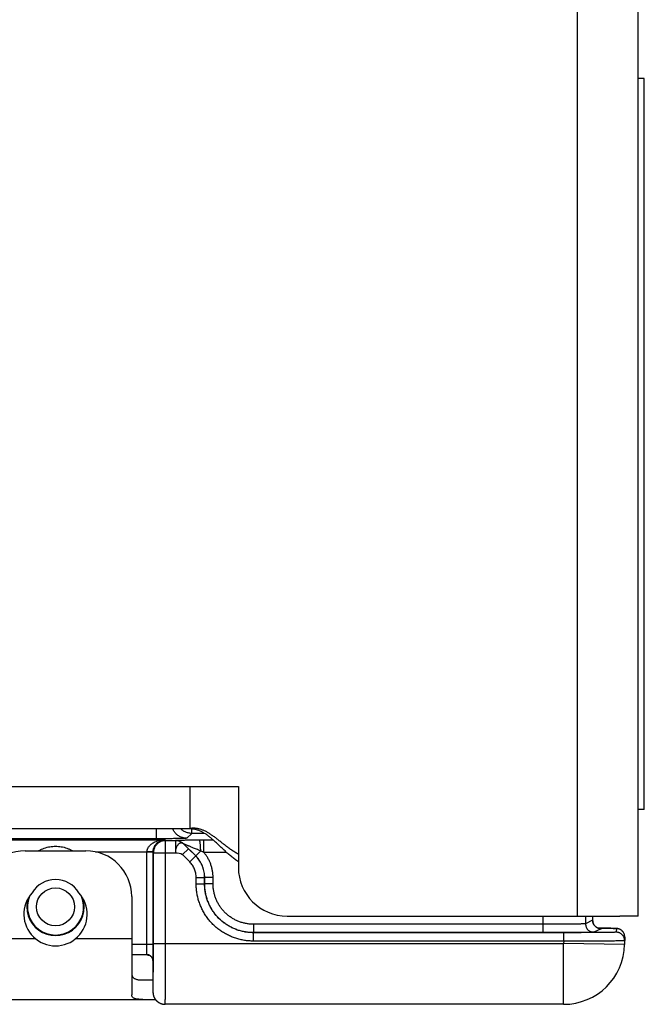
# Model space of a CAD drawing. Header units: inches. Extents: x 0.2 to 16.8, y 0.1 to 10.8.
# Tile 4 of 22: x 3 to 4, y 2.3 to 3.9. Entities that reach past the tile are written whole.
import ezdxf

# ---------------------------------------------------------------- set-up
doc = ezdxf.new("R2010")
doc.units = ezdxf.units.IN
doc.header["$LTSCALE"] = 0.935
doc.header["$MEASUREMENT"] = 0
doc.layers.get('0').update_dxf_attribs({"linetype": 'CONTINUOUS'})

msp = doc.modelspace()

# ---------------------------------------------------------------- linework, layer by layer
at = {"color": 7, "linetype": 'CONTINUOUS'}
for p, q in [((3.901, 5.6441), (3.901, 2.4651)), ((4.001, 2.4652), (4.001, 5.6445)), ((4.011, 3.8403), (4.001, 3.8403)), ((4.011, 2.6403), (4.011, 3.8403)), ((1.371, 2.6781), (3.345, 2.6781)), ((3.266, 2.6082), (3.266, 2.6781)), ((3.345, 2.6781), (3.345, 2.5451)), ((4.011, 2.6403), (4.001, 2.6403)), ((3.266, 2.6082), (1.371, 2.6082)), ((3.2104, 2.6082), (3.2104, 2.5921)), ((3.2104, 2.5921), (1.3277, 2.5921)), ((2.8852, 2.5906), (3.2248, 2.5906)), ((3.2248, 2.5906), (3.2256, 2.5891)), ((3.2256, 2.5891), (3.2416, 2.5891)), ((3.2256, 2.4203), (3.2256, 2.5891)), ((3.2416, 2.5891), (3.2416, 2.5691)), ((3.2416, 2.5891), (3.2416, 2.5891)), ((3.2604, 2.5929), (3.2684, 2.6009)), ((3.2895, 2.6009), (3.2684, 2.6009)), ((3.3041, 2.5897), (3.2885, 2.5897)), ((3.2885, 2.5697), (3.2885, 2.5897)), ((2.995, 2.5723), (3.095, 2.5723)), ((3.1105, 2.5706), (3.1951, 2.5706)), ((3.2051, 2.5701), (3.1951, 2.5701)), ((3.1951, 2.4183), (3.1951, 2.5701)), ((3.2051, 2.5701), (3.2056, 2.5691)), ((3.2051, 2.4183), (3.2051, 2.5701)), ((3.2631, 2.5757), (3.2533, 2.566)), ((3.2558, 2.5832), (3.2557, 2.5832)), ((3.2751, 2.5639), (3.2558, 2.5832)), ((3.275, 2.5638), (3.2631, 2.5757)), ((3.2833, 2.572), (3.2751, 2.5639)), ((3.2056, 2.5691), (3.2416, 2.5691)), ((3.2056, 2.4203), (3.2056, 2.5691)), ((3.2652, 2.5541), (3.2533, 2.566)), ((3.2652, 2.5541), (3.275, 2.5638)), ((3.2751, 2.5639), (3.275, 2.5638)), ((3.3256, 2.5697), (3.2885, 2.5697)), ((3.2759, 2.5285), (3.2896, 2.5285)), ((3.2759, 2.5179), (3.2759, 2.5285)), ((3.2896, 2.5179), (3.2896, 2.5285)), ((3.2898, 2.5285), (3.2896, 2.5285)), ((3.3035, 2.5285), (3.2898, 2.5285)), ((3.2898, 2.518), (3.2898, 2.5285)), ((3.3035, 2.518), (3.3035, 2.5285)), ((3.2759, 2.5179), (3.2896, 2.5179)), ((3.2896, 2.5179), (3.2898, 2.518)), ((3.3035, 2.518), (3.2898, 2.518)), ((3.17, 2.4973), (3.17, 2.3361)), ((3.425, 2.4651), (3.971, 2.4651)), ((3.8446, 2.4651), (3.8446, 2.438)), ((3.9146, 2.4651), (3.9146, 2.4525)), ((3.9263, 2.4583), (3.9146, 2.4525)), ((3.9263, 2.4651), (3.9263, 2.4583)), ((3.9263, 2.4583), (3.9263, 2.4583)), ((4.0007, 2.4652), (3.971, 2.4651)), ((4.001, 2.4652), (4.0007, 2.4652)), ((3.8446, 2.4518), (3.3698, 2.4518)), ((3.3698, 2.4518), (3.3698, 2.438)), ((3.9401, 2.4445), (3.9284, 2.4387)), ((3.9492, 2.4452), (3.9355, 2.4453)), ((3.9561, 2.4451), (3.9492, 2.4452)), ((3.9593, 2.445), (3.9561, 2.4451)), ((3.9611, 2.445), (3.9593, 2.445)), ((3.9625, 2.445), (3.9611, 2.445)), ((3.9633, 2.4449), (3.9625, 2.445)), ((3.964, 2.4449), (3.9633, 2.4449)), ((3.9646, 2.4449), (3.964, 2.4449)), ((3.9652, 2.4448), (3.965, 2.4387)), ((2.92, 2.4283), (3.0118, 2.4283)), ((3.0782, 2.4283), (3.17, 2.4283)), ((3.3696, 2.4379), (3.3698, 2.438)), ((3.8788, 2.4379), (3.3696, 2.4379)), ((3.3696, 2.4241), (3.3696, 2.4379)), ((3.8446, 2.438), (3.3698, 2.438)), ((3.8788, 2.4241), (3.8788, 2.4379)), ((3.9789, 2.4307), (3.9787, 2.4186)), ((3.2051, 2.4183), (3.17, 2.4183)), ((3.2056, 2.4203), (3.8787, 2.4203)), ((3.8788, 2.4241), (3.3696, 2.4241)), ((3.8788, 2.4241), (3.8787, 2.4203)), ((3.9787, 2.4186), (3.8787, 2.4203)), ((3.8787, 2.3203), (3.8787, 2.4203)), ((3.1953, 2.4013), (3.17, 2.4013)), ((3.2049, 2.3925), (3.2049, 2.392)), ((3.2049, 2.3924), (3.2049, 2.392)), ((3.2049, 2.392), (3.2049, 2.3471)), ((3.2049, 2.392), (3.2049, 2.392)), ((3.1882, 2.3603), (3.2049, 2.3603)), ((3.2049, 2.3503), (3.2049, 2.3503)), ((3.2049, 2.3503), (3.2049, 2.3503)), ((3.2049, 2.3471), (3.2049, 2.3451)), ((3.2049, 2.3451), (3.2049, 2.3432)), ((2.079, 2.3283), (3.2089, 2.3283)), ((3.2049, 2.3432), (3.2049, 2.3409)), ((3.2049, 2.3409), (3.2049, 2.3403)), ((3.8787, 2.3203), (3.2249, 2.3203))]:
    msp.add_line(p, q, dxfattribs=at)
for points in [[(3.9385, 2.4447), (3.9385, 2.4447), (3.9384, 2.4447), (3.9383, 2.4447), (3.9381, 2.4447), (3.9379, 2.4447), (3.9375, 2.4448), (3.937, 2.4449), (3.9364, 2.4451), (3.9358, 2.4452), (3.935, 2.4455), (3.9342, 2.4459), (3.9334, 2.4463), (3.9325, 2.4468), (3.9317, 2.4474), (3.9308, 2.4481), (3.93, 2.4489), (3.9292, 2.4499), (3.9285, 2.4509), (3.9278, 2.452), (3.9273, 2.4533), (3.9268, 2.4546), (3.9265, 2.456), (3.9263, 2.4575), (3.9263, 2.4583)], [(3.9657, 2.4448), (3.9655, 2.4448), (3.9652, 2.4448), (3.9649, 2.4449), (3.9646, 2.4449)], [(3.9789, 2.4307), (3.9789, 2.4316), (3.9788, 2.4331), (3.9785, 2.4345), (3.978, 2.4359), (3.9775, 2.4371), (3.9769, 2.4383), (3.9761, 2.4393), (3.9754, 2.4402), (3.9745, 2.4411), (3.9736, 2.4419), (3.9727, 2.4425), (3.9718, 2.4431), (3.9709, 2.4435), (3.97, 2.4439), (3.9691, 2.4442), (3.9684, 2.4444), (3.9678, 2.4445), (3.9674, 2.4446), (3.9669, 2.4447), (3.9666, 2.4447), (3.9663, 2.4448), (3.966, 2.4448), (3.9657, 2.4448)], [(3.1953, 2.4013), (3.1959, 2.4013), (3.1972, 2.4011), (3.1985, 2.4008), (3.1997, 2.4003), (3.2009, 2.3996), (3.2019, 2.3987), (3.2027, 2.3978), (3.2034, 2.3969), (3.204, 2.3959), (3.2044, 2.3949), (3.2047, 2.394), (3.2048, 2.3932), (3.2049, 2.3924)], [(3.2049, 2.3403), (3.2049, 2.3401), (3.2049, 2.3398), (3.2049, 2.3396)], [(3.2049, 2.3396), (3.2049, 2.3393), (3.205, 2.339), (3.205, 2.3387), (3.205, 2.3383), (3.2051, 2.338), (3.2051, 2.3376), (3.2052, 2.3372), (3.2052, 2.3369), (3.2053, 2.3364), (3.2054, 2.336), (3.2055, 2.3356), (3.2056, 2.3352), (3.2057, 2.3347), (3.2059, 2.3343), (3.206, 2.3338), (3.2062, 2.3334), (3.2063, 2.3329), (3.2065, 2.3324), (3.2067, 2.332), (3.207, 2.3315), (3.2072, 2.331), (3.2075, 2.3306), (3.2077, 2.3301), (3.208, 2.3296), (3.2083, 2.3292), (3.2087, 2.3287), (3.209, 2.3282), (3.2094, 2.3278), (3.2098, 2.3273), (3.2102, 2.3268), (3.2106, 2.3264), (3.211, 2.3259), (3.2115, 2.3255), (3.212, 2.3251), (3.2125, 2.3247), (3.213, 2.3243), (3.2136, 2.3239), (3.2141, 2.3235), (3.2147, 2.3231), (3.2154, 2.3228), (3.216, 2.3224), (3.2167, 2.3221), (3.2174, 2.3218), (3.2181, 2.3215), (3.2189, 2.3213), (3.2197, 2.321), (3.2205, 2.3208), (3.2213, 2.3207), (3.2222, 2.3205), (3.2231, 2.3204), (3.224, 2.3204), (3.2249, 2.3203)]]:
    msp.add_lwpolyline(points, dxfattribs=at)
msp.add_circle((3.045, 2.4803), 0.0312, dxfattribs=at)
for centre, radius, start, end in [((2.995, 2.4973), 0.075, 90, 180), ((3.095, 2.4973), 0.075, 0, 90), ((3.425, 2.5451), 0.08, 180, 270), ((3.045, 2.4803), 0.0448, 31.1508, 148.8492), ((3.045, 2.4683), 0.052, 137.4587, 42.5413), ((3.045, 2.4803), 0.047, 161.9308, 18.0692), ((3.045, 2.4803), 0.0462, 157.7789, 22.2211), ((3.8787, 2.4203), 0.1, 270, 359)]:
    msp.add_arc(centre, radius, start, end, dxfattribs=at)
for points, knots in [([(3.2604, 2.5929), (3.2595, 2.5929), (3.2576, 2.593), (3.2549, 2.5935), (3.2522, 2.5943), (3.2496, 2.5954), (3.2471, 2.5967), (3.2448, 2.5984), (3.2427, 2.6002), (3.2408, 2.6023), (3.2392, 2.6046), (3.2381, 2.6066), (3.2376, 2.6078), (3.2374, 2.6082)], [0, 0, 0, 0, 0.096009, 0.192022, 0.288038, 0.384056, 0.480076, 0.576098, 0.67212, 0.768142, 0.864164, 0.960184, 1, 1, 1, 1]), ([(3.2684, 2.6009), (3.2675, 2.6009), (3.2656, 2.601), (3.2628, 2.6015), (3.2601, 2.6023), (3.2575, 2.6034), (3.2551, 2.6047), (3.2528, 2.6063), (3.2515, 2.6075), (3.2508, 2.6082)], [0, 0, 0, 0, 0.143754, 0.287512, 0.431275, 0.575041, 0.718811, 0.862583, 1, 1, 1, 1]), ([(3.345, 2.5666), (3.344, 2.5672), (3.342, 2.5683), (3.3392, 2.5701), (3.3364, 2.5719), (3.3336, 2.5737), (3.331, 2.5756), (3.3283, 2.5775), (3.3258, 2.5794), (3.3233, 2.5813), (3.3208, 2.5832), (3.3184, 2.5851), (3.316, 2.587), (3.3137, 2.5889), (3.3113, 2.5907), (3.309, 2.5925), (3.3068, 2.5942), (3.3045, 2.5959), (3.3022, 2.5975), (3.3, 2.599), (3.2977, 2.6005), (3.2954, 2.6019), (3.2932, 2.6032), (3.2909, 2.6044), (3.2885, 2.6055), (3.2862, 2.6064), (3.2838, 2.6073), (3.2814, 2.608), (3.279, 2.6086), (3.2765, 2.609), (3.2739, 2.6093), (3.2713, 2.6094), (3.2687, 2.6093), (3.2669, 2.6091), (3.266, 2.609)], [0, 0, 0, 0, 0.037267, 0.074079, 0.110458, 0.146419, 0.181971, 0.217121, 0.251868, 0.286209, 0.320139, 0.35365, 0.386731, 0.419372, 0.451563, 0.483293, 0.514555, 0.545344, 0.575659, 0.605504, 0.63489, 0.663835, 0.692367, 0.720525, 0.748361, 0.775937, 0.803335, 0.830649, 0.857989, 0.885482, 0.913271, 0.941508, 0.97036, 1, 1, 1, 1]), ([(3.345, 2.5541), (3.344, 2.5548), (3.342, 2.5562), (3.3391, 2.5584), (3.3362, 2.5606), (3.3335, 2.5628), (3.3308, 2.5651), (3.3281, 2.5674), (3.3256, 2.5697), (3.3231, 2.572), (3.3206, 2.5743), (3.3182, 2.5765), (3.3158, 2.5788), (3.3135, 2.581), (3.3112, 2.5832), (3.3089, 2.5854), (3.3066, 2.5875), (3.3044, 2.5895), (3.3021, 2.5915), (3.2999, 2.5934), (3.2977, 2.5952), (3.2954, 2.5969), (3.2932, 2.5986), (3.2901, 2.6006), (3.2871, 2.6025), (3.2839, 2.6041), (3.2815, 2.6051), (3.279, 2.606), (3.2766, 2.6068), (3.274, 2.6074), (3.2714, 2.6078), (3.2687, 2.6081), (3.2669, 2.6082), (3.266, 2.6082)], [0, 0, 0, 0, 0.037719, 0.074997, 0.11185, 0.148292, 0.18433, 0.219965, 0.255197, 0.290019, 0.324422, 0.358396, 0.391929, 0.425005, 0.457611, 0.489733, 0.521359, 0.552478, 0.583082, 0.61317, 0.642744, 0.671813, 0.700394, 0.728516, 0.783533, 0.810558, 0.837358, 0.864031, 0.89069, 0.917465, 0.944501, 0.971956, 1, 1, 1, 1]), ([(3.2684, 2.6009), (3.2685, 2.601), (3.2685, 2.6014), (3.2685, 2.6021), (3.2686, 2.6033), (3.2686, 2.605), (3.2687, 2.6066), (3.2687, 2.6076), (3.2687, 2.608)], [0, 0, 0, 0, 0.044683, 0.151517, 0.319963, 0.548766, 0.836144, 1, 1, 1, 1]), ([(3.1951, 2.5706), (3.1951, 2.5712), (3.1952, 2.5722), (3.1955, 2.5738), (3.196, 2.5754), (3.1968, 2.577), (3.1978, 2.5787), (3.1991, 2.5805), (3.2008, 2.5822), (3.2029, 2.5839), (3.2054, 2.5856), (3.2083, 2.5872), (3.2118, 2.5886), (3.2158, 2.5897), (3.2202, 2.5904), (3.2233, 2.5906), (3.2248, 2.5906)], [0, 0, 0, 0, 0.039157, 0.079595, 0.122384, 0.16848, 0.218715, 0.273811, 0.334751, 0.402659, 0.478772, 0.564253, 0.660264, 0.766948, 0.881352, 1, 1, 1, 1]), ([(3.2051, 2.5701), (3.2051, 2.5706), (3.2051, 2.5717), (3.2053, 2.5732), (3.2056, 2.5747), (3.206, 2.5762), (3.2066, 2.5778), (3.2073, 2.5795), (3.2082, 2.5811), (3.2094, 2.5827), (3.2108, 2.5843), (3.2124, 2.5859), (3.2143, 2.5874), (3.2166, 2.5887), (3.2191, 2.5897), (3.2219, 2.5904), (3.2239, 2.5906), (3.2248, 2.5906)], [0, 0, 0, 0, 0.050011, 0.096346, 0.145016, 0.196382, 0.250517, 0.307173, 0.366474, 0.429272, 0.496353, 0.568109, 0.644968, 0.727455, 0.815408, 0.906769, 1, 1, 1, 1]), ([(3.2256, 2.5891), (3.2249, 2.5891), (3.2234, 2.589), (3.2212, 2.5886), (3.219, 2.588), (3.2169, 2.5871), (3.215, 2.586), (3.2131, 2.5847), (3.2114, 2.5832), (3.2099, 2.5816), (3.2086, 2.5797), (3.2076, 2.5778), (3.2067, 2.5757), (3.2061, 2.5735), (3.2057, 2.5713), (3.2056, 2.5698), (3.2056, 2.5691)], [0, 0, 0, 0, 0.07143, 0.142861, 0.214292, 0.285724, 0.357156, 0.428587, 0.500018, 0.571448, 0.642877, 0.714305, 0.785731, 0.857155, 0.928578, 1, 1, 1, 1]), ([(3.2604, 2.5929), (3.2604, 2.5929), (3.26, 2.5929), (3.2593, 2.5928), (3.2582, 2.5927), (3.2567, 2.5926), (3.2548, 2.5926), (3.2525, 2.5925), (3.2499, 2.5924), (3.247, 2.5924), (3.2437, 2.5923), (3.2402, 2.5923), (3.2364, 2.5922), (3.2324, 2.5922), (3.2282, 2.5921), (3.2239, 2.5921), (3.2195, 2.5921), (3.215, 2.5921), (3.2119, 2.5921), (3.2104, 2.5921)], [0, 0, 0, 0, 0.005908, 0.019962, 0.042221, 0.072504, 0.110493, 0.15588, 0.208314, 0.267393, 0.3326, 0.403375, 0.479106, 0.55915, 0.642941, 0.72985, 0.818996, 0.909382, 1, 1, 1, 1]), ([(3.2809, 2.5897), (3.2791, 2.5897), (3.2757, 2.5897), (3.2706, 2.5896), (3.266, 2.5896), (3.2617, 2.5896), (3.2579, 2.5895), (3.2546, 2.5895), (3.2517, 2.5895), (3.2492, 2.5894), (3.2471, 2.5894), (3.2454, 2.5893), (3.2441, 2.5893), (3.243, 2.5892), (3.2423, 2.5892), (3.2419, 2.5891), (3.2416, 2.5891), (3.2416, 2.5891)], [0, 0, 0, 0, 0.136127, 0.26482, 0.384164, 0.492508, 0.589093, 0.673927, 0.747366, 0.810113, 0.862675, 0.905931, 0.940598, 0.966881, 0.985065, 0.995946, 1, 1, 1, 1]), ([(3.2557, 2.5832), (3.2552, 2.5837), (3.2541, 2.5847), (3.2523, 2.586), (3.2503, 2.5871), (3.2482, 2.588), (3.246, 2.5886), (3.2438, 2.589), (3.2423, 2.5891), (3.2416, 2.5891)], [0, 0, 0, 0, 0.142774, 0.286847, 0.431108, 0.574742, 0.717331, 0.858917, 1, 1, 1, 1]), ([(3.2558, 2.5832), (3.2552, 2.5838), (3.2541, 2.5848), (3.2523, 2.5861), (3.2503, 2.5872), (3.2482, 2.588), (3.2461, 2.5886), (3.2439, 2.589), (3.2424, 2.5891), (3.2416, 2.5891)], [0, 0, 0, 0, 0.142855, 0.285712, 0.42857, 0.571429, 0.714287, 0.857144, 1, 1, 1, 1]), ([(3.2885, 2.5897), (3.2877, 2.5897), (3.286, 2.5897), (3.2835, 2.5897), (3.2818, 2.5897), (3.2809, 2.5897)], [0, 0, 0, 0, 0.326413, 0.659863, 1, 1, 1, 1]), ([(3.2833, 2.572), (3.2832, 2.5727), (3.2832, 2.5742), (3.2831, 2.5763), (3.283, 2.5783), (3.2829, 2.5802), (3.2828, 2.582), (3.2826, 2.5837), (3.2824, 2.5852), (3.2822, 2.5864), (3.282, 2.5875), (3.2817, 2.5884), (3.2815, 2.5891), (3.2812, 2.5895), (3.281, 2.5897), (3.2809, 2.5897)], [0, 0, 0, 0, 0.120648, 0.238292, 0.35152, 0.458979, 0.559388, 0.651561, 0.734423, 0.807033, 0.868606, 0.918562, 0.956615, 0.983066, 1, 1, 1, 1]), ([(3.0173, 2.5724), (3.0176, 2.5725), (3.0192, 2.5734), (3.0222, 2.575), (3.0265, 2.5767), (3.031, 2.5781), (3.0357, 2.5791), (3.0403, 2.5796), (3.045, 2.5798), (3.0497, 2.5796), (3.0543, 2.5791), (3.059, 2.5781), (3.0636, 2.5767), (3.0679, 2.5749), (3.0709, 2.5734), (3.0724, 2.5725), (3.0727, 2.5724)], [0, 0, 0, 0, 0.016292, 0.093621, 0.174311, 0.256532, 0.33867, 0.41983, 0.499869, 0.579927, 0.660952, 0.743307, 0.82629, 0.90758, 0.984648, 1, 1, 1, 1]), ([(3.2051, 2.5705), (3.2051, 2.5704), (3.2049, 2.5704), (3.2047, 2.5705), (3.2043, 2.5705), (3.2037, 2.5705), (3.203, 2.5705), (3.2021, 2.5705), (3.2011, 2.5705), (3.2, 2.5706), (3.1989, 2.5706), (3.1976, 2.5706), (3.1964, 2.5706), (3.1955, 2.5706), (3.1951, 2.5706)], [0, 0, 0, 0, 0.010876, 0.037249, 0.079842, 0.138022, 0.210827, 0.297034, 0.395166, 0.503533, 0.620264, 0.743344, 0.870652, 1, 1, 1, 1]), ([(3.1951, 2.5701), (3.1951, 2.5702), (3.1951, 2.5703), (3.1951, 2.5705), (3.1951, 2.5706), (3.1951, 2.5706)], [0, 0, 0, 0, 0.333293, 0.666624, 1, 1, 1, 1]), ([(3.2557, 2.5832), (3.2555, 2.5835), (3.2549, 2.584), (3.2539, 2.5846), (3.2529, 2.585), (3.2519, 2.5852), (3.2509, 2.5853), (3.2499, 2.5851), (3.2488, 2.5848), (3.2478, 2.5842), (3.2468, 2.5834), (3.2459, 2.5824), (3.2449, 2.5812), (3.2441, 2.5798), (3.2434, 2.5783), (3.2428, 2.5766), (3.2423, 2.5748), (3.2419, 2.573), (3.2417, 2.571), (3.2417, 2.5697), (3.2416, 2.5691)], [0, 0, 0, 0, 0.045244, 0.089583, 0.132327, 0.173114, 0.212323, 0.251544, 0.292575, 0.337276, 0.386951, 0.441711, 0.5011, 0.564206, 0.630503, 0.699667, 0.77143, 0.845597, 0.921905, 1, 1, 1, 1]), ([(3.2557, 2.5832), (3.2563, 2.5827), (3.2574, 2.5815), (3.2591, 2.5797), (3.261, 2.5778), (3.2624, 2.5764), (3.2631, 2.5757)], [0, 0, 0, 0, 0.221227, 0.457383, 0.714845, 1, 1, 1, 1]), ([(3.2833, 2.572), (3.282, 2.5725), (3.2796, 2.5735), (3.2762, 2.575), (3.2731, 2.5762), (3.2704, 2.5774), (3.2679, 2.5784), (3.2658, 2.5793), (3.2639, 2.5801), (3.2622, 2.5807), (3.2607, 2.5813), (3.2595, 2.5818), (3.2584, 2.5823), (3.2576, 2.5826), (3.2569, 2.5829), (3.2564, 2.583), (3.256, 2.5832), (3.2559, 2.5832), (3.2558, 2.5833), (3.2558, 2.5832)], [0, 0, 0, 0, 0.139029, 0.263411, 0.374539, 0.473698, 0.562067, 0.640541, 0.709846, 0.770653, 0.823425, 0.868591, 0.906575, 0.93762, 0.961749, 0.979336, 0.991236, 0.997953, 1, 1, 1, 1]), ([(3.2885, 2.5697), (3.2879, 2.5699), (3.2868, 2.5705), (3.285, 2.5712), (3.2838, 2.5718), (3.2833, 2.572)], [0, 0, 0, 0, 0.329258, 0.662684, 1, 1, 1, 1]), ([(3.2759, 2.5285), (3.2759, 2.5296), (3.2757, 2.532), (3.2752, 2.5355), (3.2743, 2.539), (3.2731, 2.5424), (3.2716, 2.5456), (3.2698, 2.5486), (3.2677, 2.5515), (3.2661, 2.5532), (3.2652, 2.5541)], [0, 0, 0, 0, 0.12427, 0.249228, 0.374633, 0.500235, 0.625791, 0.751075, 0.875876, 1, 1, 1, 1]), ([(3.2896, 2.5285), (3.2896, 2.5299), (3.2895, 2.5328), (3.2889, 2.5372), (3.288, 2.5414), (3.2867, 2.5456), (3.285, 2.5496), (3.283, 2.5535), (3.2806, 2.5572), (3.278, 2.5606), (3.276, 2.5628), (3.275, 2.5638)], [0, 0, 0, 0, 0.111127, 0.222248, 0.333367, 0.44449, 0.555621, 0.666747, 0.777855, 0.888941, 1, 1, 1, 1]), ([(3.2898, 2.5285), (3.2898, 2.53), (3.2896, 2.5329), (3.2891, 2.5372), (3.2881, 2.5415), (3.2868, 2.5456), (3.2851, 2.5497), (3.2831, 2.5536), (3.2808, 2.5572), (3.2781, 2.5607), (3.2762, 2.5629), (3.2751, 2.5639)], [0, 0, 0, 0, 0.111059, 0.222107, 0.333173, 0.444273, 0.555401, 0.666545, 0.777694, 0.888845, 1, 1, 1, 1]), ([(3.3035, 2.5285), (3.3035, 2.5304), (3.3034, 2.5341), (3.3026, 2.5397), (3.3014, 2.5451), (3.2997, 2.5505), (3.2976, 2.5556), (3.295, 2.5606), (3.292, 2.5653), (3.2897, 2.5683), (3.2885, 2.5697)], [0, 0, 0, 0, 0.12476, 0.249839, 0.374982, 0.500076, 0.625167, 0.750305, 0.875338, 1, 1, 1, 1]), ([(3.3696, 2.4241), (3.3672, 2.4241), (3.3623, 2.4243), (3.3549, 2.4252), (3.3477, 2.4266), (3.3406, 2.4286), (3.3337, 2.4312), (3.327, 2.4343), (3.3206, 2.4379), (3.3144, 2.442), (3.3087, 2.4465), (3.3032, 2.4515), (3.2982, 2.4569), (3.2937, 2.4627), (3.2896, 2.4689), (3.286, 2.4753), (3.2829, 2.482), (3.2803, 2.4889), (3.2783, 2.496), (3.2769, 2.5032), (3.276, 2.5105), (3.2759, 2.5154), (3.2759, 2.5179)], [0, 0, 0, 0, 0.049971, 0.100008, 0.150033, 0.200046, 0.25006, 0.300066, 0.350066, 0.400064, 0.450058, 0.500051, 0.550042, 0.600033, 0.650025, 0.700017, 0.750014, 0.800016, 0.850012, 0.900028, 0.950056, 1, 1, 1, 1]), ([(3.3696, 2.4379), (3.3674, 2.4379), (3.363, 2.4381), (3.3564, 2.4389), (3.35, 2.4403), (3.3436, 2.4422), (3.3375, 2.4446), (3.3315, 2.4475), (3.3258, 2.4508), (3.3204, 2.4547), (3.3154, 2.459), (3.3107, 2.4636), (3.3064, 2.4687), (3.3026, 2.4741), (3.2992, 2.4798), (3.2963, 2.4857), (3.2939, 2.4919), (3.292, 2.4982), (3.2906, 2.5047), (3.2898, 2.5113), (3.2896, 2.5157), (3.2896, 2.5179)], [0, 0, 0, 0, 0.052657, 0.105304, 0.157936, 0.210551, 0.263156, 0.315763, 0.368378, 0.421002, 0.473634, 0.526271, 0.578908, 0.631544, 0.684179, 0.736814, 0.789449, 0.842085, 0.894722, 0.94736, 1, 1, 1, 1]), ([(3.3698, 2.438), (3.3676, 2.438), (3.3631, 2.4382), (3.3566, 2.439), (3.3501, 2.4403), (3.3438, 2.4422), (3.3376, 2.4446), (3.3316, 2.4475), (3.3259, 2.4509), (3.3206, 2.4548), (3.3155, 2.4591), (3.3108, 2.4637), (3.3066, 2.4688), (3.3027, 2.4742), (3.2993, 2.4799), (3.2964, 2.4858), (3.294, 2.492), (3.2921, 2.4983), (3.2908, 2.5048), (3.2899, 2.5114), (3.2898, 2.5158), (3.2898, 2.518)], [0, 0, 0, 0, 0.05265, 0.1053, 0.157949, 0.210597, 0.263244, 0.31589, 0.368534, 0.421178, 0.47382, 0.526461, 0.579103, 0.631744, 0.684379, 0.737004, 0.789612, 0.842207, 0.894795, 0.947388, 1, 1, 1, 1]), ([(3.3698, 2.4518), (3.3678, 2.4518), (3.364, 2.4519), (3.3583, 2.4527), (3.3526, 2.4539), (3.3471, 2.4557), (3.3417, 2.4579), (3.3366, 2.4606), (3.3317, 2.4637), (3.3271, 2.4672), (3.3229, 2.4711), (3.319, 2.4754), (3.3154, 2.4799), (3.3123, 2.4848), (3.3097, 2.49), (3.3075, 2.4953), (3.3057, 2.5008), (3.3045, 2.5065), (3.3037, 2.5122), (3.3035, 2.516), (3.3035, 2.518)], [0, 0, 0, 0, 0.055455, 0.111061, 0.166687, 0.222266, 0.27784, 0.333419, 0.388988, 0.444549, 0.50011, 0.555667, 0.611224, 0.666786, 0.722353, 0.777913, 0.833478, 0.889069, 0.944613, 1, 1, 1, 1]), ([(3.9263, 2.4583), (3.9263, 2.4578), (3.9264, 2.4567), (3.9267, 2.455), (3.9272, 2.4534), (3.9278, 2.4519), (3.9287, 2.4505), (3.9297, 2.4492), (3.9309, 2.448), (3.9322, 2.447), (3.9336, 2.4461), (3.9352, 2.4454), (3.9368, 2.4449), (3.9384, 2.4446), (3.9395, 2.4445), (3.9401, 2.4445)], [0, 0, 0, 0, 0.076924, 0.15385, 0.230776, 0.307703, 0.384629, 0.461555, 0.538481, 0.615405, 0.692327, 0.769248, 0.846167, 0.923084, 1, 1, 1, 1]), ([(3.9146, 2.4525), (3.9145, 2.4524), (3.914, 2.4524), (3.9132, 2.4523), (3.9118, 2.4523), (3.9099, 2.4522), (3.9075, 2.4522), (3.9047, 2.4521), (3.9014, 2.4521), (3.8976, 2.452), (3.8935, 2.452), (3.8891, 2.4519), (3.8843, 2.4519), (3.8792, 2.4518), (3.8738, 2.4518), (3.8682, 2.4518), (3.8625, 2.4518), (3.8566, 2.4518), (3.8506, 2.4518), (3.8466, 2.4518), (3.8446, 2.4518)], [0, 0, 0, 0, 0.005308, 0.017982, 0.037957, 0.065088, 0.099171, 0.139953, 0.187128, 0.240345, 0.299207, 0.363276, 0.432077, 0.505099, 0.581802, 0.661618, 0.743959, 0.82822, 0.913778, 1, 1, 1, 1]), ([(3.9146, 2.4525), (3.9146, 2.4519), (3.9147, 2.4508), (3.915, 2.4492), (3.9155, 2.4476), (3.9161, 2.4461), (3.917, 2.4446), (3.918, 2.4433), (3.9192, 2.4421), (3.9205, 2.4411), (3.9219, 2.4402), (3.9235, 2.4396), (3.9251, 2.4391), (3.9267, 2.4388), (3.9278, 2.4387), (3.9284, 2.4387)], [0, 0, 0, 0, 0.076924, 0.15385, 0.230776, 0.307703, 0.384629, 0.461555, 0.538481, 0.615405, 0.692327, 0.769248, 0.846167, 0.923084, 1, 1, 1, 1]), ([(3.9382, 2.4447), (3.9386, 2.4447), (3.9392, 2.4446), (3.9395, 2.4447), (3.9401, 2.4446), (3.9401, 2.4445)], [0, 0, 0, 0, 0.529017, 0.910009, 1, 1, 1, 1]), ([(3.9385, 2.4453), (3.9389, 2.4453), (3.941, 2.4453), (3.9444, 2.4453), (3.9485, 2.4452), (3.9523, 2.4452), (3.9556, 2.4451), (3.9584, 2.4451), (3.9608, 2.445), (3.9626, 2.4449), (3.964, 2.4449), (3.9646, 2.4448), (3.9652, 2.4449), (3.9652, 2.4448)], [0, 0, 0, 0, 0.054232, 0.226286, 0.383196, 0.524015, 0.647869, 0.754008, 0.841741, 0.910557, 0.960048, 0.989875, 1, 1, 1, 1]), ([(3.973, 2.4423), (3.9725, 2.4426), (3.9716, 2.4432), (3.9701, 2.4439), (3.9685, 2.4444), (3.9668, 2.4447), (3.9657, 2.4448), (3.9652, 2.4448)], [0, 0, 0, 0, 0.191322, 0.393491, 0.59566, 0.79783, 1, 1, 1, 1]), ([(3.9789, 2.4307), (3.9789, 2.4313), (3.9789, 2.4324), (3.9786, 2.4341), (3.9781, 2.4357), (3.9775, 2.4373), (3.9766, 2.4387), (3.9756, 2.44), (3.9744, 2.4413), (3.9735, 2.442), (3.973, 2.4423), (3.973, 2.4423)], [0, 0, 0, 0, 0.124166, 0.248332, 0.372499, 0.496666, 0.620833, 0.745001, 0.86917, 0.993339, 1, 1, 1, 1]), ([(3.9284, 2.4387), (3.9282, 2.4386), (3.9278, 2.4386), (3.9268, 2.4385), (3.9253, 2.4385), (3.9233, 2.4384), (3.9207, 2.4384), (3.9176, 2.4383), (3.9141, 2.4383), (3.91, 2.4382), (3.9056, 2.4382), (3.9007, 2.4382), (3.8955, 2.4381), (3.8899, 2.4381), (3.884, 2.4381), (3.8778, 2.438), (3.8714, 2.438), (3.8649, 2.438), (3.8582, 2.438), (3.8514, 2.438), (3.8469, 2.438), (3.8446, 2.438)], [0, 0, 0, 0, 0.004799, 0.016222, 0.034226, 0.058675, 0.089408, 0.12623, 0.168888, 0.217093, 0.270526, 0.328833, 0.391623, 0.458478, 0.528959, 0.602592, 0.678874, 0.757312, 0.837411, 0.918537, 1, 1, 1, 1]), ([(3.965, 2.4387), (3.965, 2.4386), (3.9645, 2.4386), (3.9639, 2.4385), (3.9625, 2.4385), (3.9607, 2.4384), (3.9583, 2.4384), (3.9555, 2.4383), (3.9522, 2.4383), (3.9484, 2.4382), (3.9442, 2.4382), (3.9397, 2.4381), (3.9347, 2.4381), (3.9294, 2.438), (3.9238, 2.438), (3.9179, 2.438), (3.9117, 2.438), (3.9054, 2.4379), (3.8989, 2.4379), (3.8923, 2.4379), (3.8855, 2.4379), (3.8811, 2.4379), (3.8788, 2.4379)], [0, 0, 0, 0, 0.003157, 0.012414, 0.027758, 0.049085, 0.076269, 0.109152, 0.14752, 0.19114, 0.239741, 0.293031, 0.350677, 0.412326, 0.477597, 0.546097, 0.617403, 0.691061, 0.766628, 0.843685, 0.921687, 1, 1, 1, 1]), ([(3.9788, 2.4246), (3.9788, 2.4245), (3.9782, 2.4247), (3.9775, 2.4245), (3.9758, 2.4245), (3.9737, 2.4244), (3.971, 2.4244), (3.9677, 2.4243), (3.9639, 2.4243), (3.9596, 2.4242), (3.9547, 2.4242), (3.9494, 2.4242), (3.9436, 2.4241), (3.9375, 2.4241), (3.931, 2.4241), (3.9241, 2.4241), (3.917, 2.4241), (3.9096, 2.4241), (3.9021, 2.4241), (3.8944, 2.4241), (3.8866, 2.4241), (3.8814, 2.4241), (3.8788, 2.4241)], [0, 0, 0, 0, 0.003146, 0.012399, 0.027731, 0.049053, 0.076235, 0.10911, 0.147476, 0.191097, 0.239705, 0.293, 0.350653, 0.412309, 0.477588, 0.546088, 0.617385, 0.691041, 0.7666, 0.843598, 0.921558, 1, 1, 1, 1]), ([(3.9788, 2.4246), (3.9788, 2.4252), (3.9788, 2.4263), (3.9785, 2.428), (3.978, 2.4296), (3.9774, 2.4311), (3.9765, 2.4326), (3.9755, 2.4339), (3.9743, 2.4351), (3.973, 2.4362), (3.9715, 2.4371), (3.97, 2.4378), (3.9684, 2.4383), (3.9667, 2.4386), (3.9656, 2.4387), (3.965, 2.4387)], [0, 0, 0, 0, 0.076922, 0.153843, 0.230765, 0.307687, 0.38461, 0.461532, 0.538455, 0.615379, 0.692303, 0.769227, 0.846151, 0.923075, 1, 1, 1, 1]), ([(3.1949, 2.4018), (3.1949, 2.402), (3.1949, 2.4024), (3.195, 2.4033), (3.195, 2.4043), (3.195, 2.4056), (3.195, 2.407), (3.195, 2.4086), (3.1951, 2.4104), (3.1951, 2.4123), (3.1951, 2.4142), (3.1951, 2.4163), (3.1951, 2.4176), (3.1951, 2.4183)], [0, 0, 0, 0, 0.035735, 0.085805, 0.14947, 0.225788, 0.313633, 0.411692, 0.518492, 0.632458, 0.75189, 0.875006, 1, 1, 1, 1]), ([(3.2049, 2.392), (3.2049, 2.3923), (3.2049, 2.3929), (3.205, 2.3939), (3.205, 2.3952), (3.205, 2.3967), (3.205, 2.3985), (3.205, 2.4005), (3.205, 2.4027), (3.2051, 2.4051), (3.2051, 2.4076), (3.2051, 2.4102), (3.2051, 2.4129), (3.2051, 2.4156), (3.2051, 2.4174), (3.2051, 2.4183)], [0, 0, 0, 0, 0.028554, 0.067463, 0.116551, 0.175405, 0.243493, 0.320025, 0.404032, 0.494504, 0.590286, 0.690049, 0.792456, 0.896195, 1, 1, 1, 1]), ([(3.2053, 2.3503), (3.2053, 2.3513), (3.2053, 2.3536), (3.2053, 2.3573), (3.2054, 2.3616), (3.2054, 2.3663), (3.2055, 2.3713), (3.2055, 2.3767), (3.2055, 2.3824), (3.2056, 2.3883), (3.2056, 2.3944), (3.2056, 2.4008), (3.2056, 2.4072), (3.2056, 2.4138), (3.2056, 2.4181), (3.2056, 2.4203)], [0, 0, 0, 0, 0.043541, 0.098428, 0.159504, 0.226331, 0.298434, 0.375316, 0.456429, 0.54128, 0.629382, 0.720125, 0.812707, 0.906281, 1, 1, 1, 1]), ([(3.2249, 2.3203), (3.225, 2.3203), (3.2249, 2.321), (3.2251, 2.3217), (3.2251, 2.3233), (3.2251, 2.3254), (3.2252, 2.3281), (3.2252, 2.3314), (3.2253, 2.3352), (3.2253, 2.3396), (3.2254, 2.3445), (3.2254, 2.3498), (3.2254, 2.3555), (3.2255, 2.3617), (3.2255, 2.3682), (3.2255, 2.375), (3.2256, 2.3821), (3.2256, 2.3895), (3.2256, 2.397), (3.2256, 2.4047), (3.2256, 2.4125), (3.2256, 2.4177), (3.2256, 2.4203)], [0, 0, 0, 0, 0.003131, 0.012375, 0.027702, 0.04902, 0.0762, 0.109074, 0.14744, 0.191062, 0.23967, 0.292966, 0.350621, 0.412279, 0.477559, 0.546061, 0.61736, 0.69102, 0.766583, 0.843584, 0.92155, 1, 1, 1, 1]), ([(3.1953, 2.4013), (3.1952, 2.4013), (3.1951, 2.4014), (3.1949, 2.4015), (3.1949, 2.4017), (3.1949, 2.4018)], [0, 0, 0, 0, 0.357286, 0.646349, 1, 1, 1, 1]), ([(3.2049, 2.3929), (3.2049, 2.393), (3.2048, 2.3936), (3.2046, 2.3946), (3.2042, 2.3958), (3.2036, 2.3969), (3.2029, 2.398), (3.202, 2.3989), (3.201, 2.3998), (3.1999, 2.4005), (3.1987, 2.4011), (3.1975, 2.4015), (3.1964, 2.4017), (3.1956, 2.4018), (3.1954, 2.4018)], [0, 0, 0, 0, 0.031772, 0.121404, 0.211214, 0.301262, 0.391592, 0.482228, 0.573172, 0.664408, 0.755897, 0.847586, 0.939406, 1, 1, 1, 1]), ([(3.17, 2.3723), (3.17, 2.3715), (3.1701, 2.37), (3.1705, 2.3679), (3.1712, 2.3661), (3.1722, 2.3645), (3.1736, 2.3633), (3.1752, 2.3623), (3.1772, 2.3615), (3.1795, 2.3609), (3.1821, 2.3606), (3.185, 2.3604), (3.1871, 2.3603), (3.1882, 2.3603)], [0, 0, 0, 0, 0.096587, 0.181062, 0.256976, 0.328384, 0.399548, 0.474536, 0.556824, 0.649055, 0.753063, 0.869912, 1, 1, 1, 1]), ([(3.2049, 2.3503), (3.2049, 2.3501), (3.2049, 2.3496), (3.2049, 2.3489), (3.2049, 2.3481), (3.2049, 2.3473), (3.2049, 2.3465), (3.2049, 2.3457), (3.2049, 2.3448), (3.2049, 2.3442), (3.2049, 2.3437), (3.2049, 2.3433), (3.2049, 2.3429), (3.2049, 2.3426), (3.2049, 2.3423), (3.2049, 2.342), (3.2049, 2.3417), (3.2049, 2.3414), (3.2049, 2.3412), (3.2049, 2.3411), (3.2049, 2.341), (3.2049, 2.3409), (3.2049, 2.3408), (3.2049, 2.3407), (3.2049, 2.3406), (3.2049, 2.3406), (3.2049, 2.3405), (3.2049, 2.3405), (3.2049, 2.3404), (3.2049, 2.3404), (3.2049, 2.3404), (3.2049, 2.3404), (3.2049, 2.3404), (3.2049, 2.3404), (3.2049, 2.3403), (3.2049, 2.3403), (3.2049, 2.3403), (3.2049, 2.3403), (3.2049, 2.3403), (3.2049, 2.3403), (3.2049, 2.3403)], [0, 0, 0, 0, 0.068346, 0.142476, 0.220984, 0.302462, 0.385504, 0.468704, 0.550656, 0.629952, 0.668165, 0.705186, 0.740841, 0.774953, 0.807346, 0.837845, 0.866273, 0.892456, 0.916217, 0.927134, 0.93738, 0.946932, 0.955769, 0.963869, 0.97121, 0.97777, 0.983526, 0.988458, 0.990607, 0.992542, 0.99426, 0.995758, 0.997034, 0.998084, 0.998907, 0.9995, 0.999709, 0.999861, 0.999956, 1, 1, 1, 1]), ([(3.2049, 2.3403), (3.205, 2.3403), (3.2049, 2.3409), (3.2051, 2.3415), (3.2051, 2.343), (3.2052, 2.3448), (3.2052, 2.3472), (3.2052, 2.349), (3.2052, 2.35)], [0, 0, 0, 0, 0.028607, 0.113157, 0.253827, 0.44976, 0.699084, 1, 1, 1, 1]), ([(3.1882, 2.3283), (3.1871, 2.3283), (3.1849, 2.3284), (3.1818, 2.3285), (3.1791, 2.3288), (3.1767, 2.3292), (3.1747, 2.3298), (3.173, 2.3306), (3.1717, 2.3316), (3.1707, 2.3329), (3.1701, 2.3344), (3.17, 2.3355), (3.17, 2.3361)], [0, 0, 0, 0, 0.155104, 0.295173, 0.419824, 0.529319, 0.624699, 0.707882, 0.781969, 0.851509, 0.92222, 1, 1, 1, 1]), ([(3.2049, 2.3403), (3.2049, 2.3397), (3.205, 2.3384), (3.2053, 2.3364), (3.2057, 2.3349), (3.2059, 2.334), (3.206, 2.3337)], [0, 0, 0, 0, 0.291897, 0.583792, 0.875687, 1, 1, 1, 1]), ([(3.206, 2.3337), (3.2062, 2.3334), (3.2065, 2.3324), (3.2072, 2.3309), (3.2083, 2.3292), (3.2094, 2.3276), (3.2108, 2.3262), (3.2122, 2.3248), (3.2138, 2.3237), (3.2155, 2.3227), (3.2172, 2.3218), (3.2191, 2.3212), (3.2209, 2.3207), (3.2222, 2.3205), (3.2228, 2.3205)], [0, 0, 0, 0, 0.050036, 0.137188, 0.22434, 0.311492, 0.398644, 0.485795, 0.572946, 0.660096, 0.747247, 0.834397, 0.921546, 1, 1, 1, 1]), ([(3.2228, 2.3205), (3.2228, 2.3204), (3.2235, 2.3204), (3.2243, 2.3203), (3.2249, 2.3203)], [0, 0, 0, 0, 0.090729, 1, 1, 1, 1])]:
    msp.add_open_spline(points, degree=3, knots=knots, dxfattribs=at)
for points in [[(3.2416, 2.5691), (3.2458, 2.5689), (3.2505, 2.5689), (3.2533, 2.566)], [(3.9355, 2.4453), (3.9365, 2.4453), (3.9375, 2.4453), (3.9385, 2.4453)], [(3.1954, 2.4018), (3.1952, 2.4018), (3.1951, 2.4018), (3.1949, 2.4018)], [(3.2049, 2.3921), (3.2049, 2.3923), (3.2049, 2.3926), (3.2049, 2.3929)], [(3.2049, 2.392), (3.2049, 2.3921), (3.2049, 2.3921), (3.2049, 2.3921)], [(3.2052, 2.35), (3.2053, 2.3501), (3.2053, 2.3502), (3.2053, 2.3503)]]:
    msp.add_open_spline(points, degree=3, dxfattribs=at)

doc.saveas('drawing.dxf')
